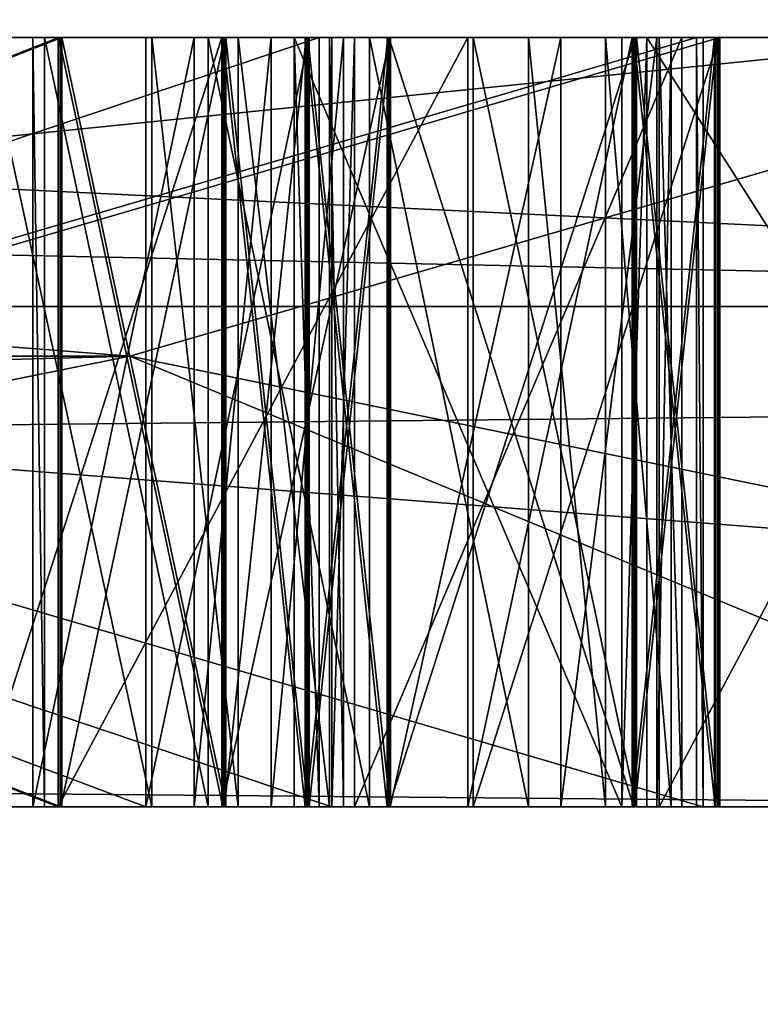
# Model space of a CAD drawing. Header units: millimetres. Extents: x -25 to 25, y -36 to 145.
# Tile 72 of 123: x 16.5999 to 16.6961, y 83.4743 to 83.6023. Entities that reach past the tile are written whole.
import ezdxf

# ---------------------------------------------------------------- set-up
doc = ezdxf.new("R2010")
doc.units = ezdxf.units.MM
doc.header["$LTSCALE"] = 65.185185
for name, color, linetype in [('11', 7, 'CONTINUOUS'), ('12', 7, 'CONTINUOUS'), ('16', 7, 'CONTINUOUS'), ('168', 7, 'CONTINUOUS'), ('169', 7, 'CONTINUOUS'), ('170', 7, 'CONTINUOUS'), ('171', 7, 'CONTINUOUS'), ('172', 7, 'CONTINUOUS'), ('183', 7, 'CONTINUOUS'), ('184', 7, 'CONTINUOUS'), ('185', 7, 'CONTINUOUS'), ('186', 7, 'CONTINUOUS'), ('187', 7, 'CONTINUOUS'), ('189', 7, 'CONTINUOUS'), ('190', 7, 'CONTINUOUS'), ('191', 7, 'CONTINUOUS'), ('197', 7, 'CONTINUOUS'), ('198', 7, 'CONTINUOUS'), ('199', 7, 'CONTINUOUS'), ('200', 7, 'CONTINUOUS'), ('201', 7, 'CONTINUOUS'), ('202', 7, 'CONTINUOUS'), ('203', 7, 'CONTINUOUS'), ('204', 7, 'CONTINUOUS'), ('206', 7, 'CONTINUOUS'), ('207', 7, 'CONTINUOUS'), ('208', 7, 'CONTINUOUS'), ('209', 7, 'CONTINUOUS'), ('210', 7, 'CONTINUOUS'), ('211', 7, 'CONTINUOUS'), ('212', 7, 'CONTINUOUS'), ('213', 7, 'CONTINUOUS'), ('214', 7, 'CONTINUOUS'), ('216', 7, 'CONTINUOUS'), ('217', 7, 'CONTINUOUS'), ('218', 7, 'CONTINUOUS'), ('219', 7, 'CONTINUOUS'), ('220', 7, 'CONTINUOUS'), ('221', 7, 'CONTINUOUS'), ('222', 7, 'CONTINUOUS'), ('223', 7, 'CONTINUOUS'), ('224', 7, 'CONTINUOUS'), ('225', 7, 'CONTINUOUS'), ('226', 7, 'CONTINUOUS'), ('227', 7, 'CONTINUOUS'), ('228', 7, 'CONTINUOUS'), ('229', 7, 'CONTINUOUS'), ('230', 7, 'CONTINUOUS'), ('235', 7, 'CONTINUOUS'), ('236', 7, 'CONTINUOUS'), ('237', 7, 'CONTINUOUS'), ('238', 7, 'CONTINUOUS'), ('239', 7, 'CONTINUOUS'), ('240', 7, 'CONTINUOUS'), ('241', 7, 'CONTINUOUS'), ('242', 7, 'CONTINUOUS'), ('243', 7, 'CONTINUOUS'), ('244', 7, 'CONTINUOUS'), ('245', 7, 'CONTINUOUS'), ('246', 7, 'CONTINUOUS'), ('247', 7, 'CONTINUOUS'), ('248', 7, 'CONTINUOUS'), ('249', 7, 'CONTINUOUS'), ('250', 7, 'CONTINUOUS'), ('251', 7, 'CONTINUOUS'), ('252', 7, 'CONTINUOUS'), ('3', 7, 'CONTINUOUS'), ('310', 7, 'CONTINUOUS'), ('312', 7, 'CONTINUOUS'), ('314', 7, 'CONTINUOUS'), ('316', 7, 'CONTINUOUS'), ('321', 7, 'CONTINUOUS'), ('323', 7, 'CONTINUOUS'), ('327', 7, 'CONTINUOUS'), ('328', 7, 'CONTINUOUS'), ('8', 7, 'CONTINUOUS')]:
    doc.layers.add(name, color=color, linetype=linetype)

msp = doc.modelspace()

# ---------------------------------------------------------------- linework, layer by layer
at = {"layer": '11', "linetype": 'CONTINUOUS'}
for points in [[(16.91372, 83.56504, 10.72963), (9.67685, 83.71787, 17.59623), (9.65104, 83.56504, 17.55154), (16.91372, 83.56504, 10.72963)], [(13.74987, 83.71787, 14.63591), (9.67685, 83.71787, 17.59623), (16.91372, 83.56504, 10.72963), (13.74987, 83.71787, 14.63591)], [(15.46496, 83.71787, -12.81029), (18.1655, 83.71787, -8.56057), (11.76624, 83.56504, -16.20971), (15.46496, 83.71787, -12.81029)], [(11.76624, 83.56504, -16.20971), (18.1655, 83.71787, -8.56057), (18.12066, 83.56504, -8.53467), (11.76624, 83.56504, -16.20971)], [(16.95845, 83.71787, 10.75544), (13.74987, 83.71787, 14.63591), (16.91372, 83.56504, 10.72963), (16.95845, 83.71787, 10.75544)], [(9.57869, 83.5, 17.42287), (16.78755, 83.5, 10.65298), (9.65104, 83.56504, 17.55154), (9.57869, 83.5, 17.42287)], [(16.78755, 83.5, 10.65298), (16.91372, 83.56504, 10.72963), (9.65104, 83.56504, 17.55154), (16.78755, 83.5, 10.65298)], [(17.98962, 83.5, -8.46648), (11.68538, 83.5, -16.08601), (18.12066, 83.56504, -8.53467), (17.98962, 83.5, -8.46648)], [(11.68538, 83.5, -16.08601), (11.76624, 83.56504, -16.20971), (18.12066, 83.56504, -8.53467), (11.68538, 83.5, -16.08601)]]:
    msp.add_3dface(points, dxfattribs=at)
at = {"layer": '12', "linetype": 'CONTINUOUS'}
for points in [[(14.76398, 83.5, -11.60288), (17.16448, 83.5, -7.61463), (14.82572, 83.68118, -11.19651), (14.76398, 83.5, -11.60288)], [(17.16448, 83.5, -7.61463), (17.10894, 83.68118, -7.24209), (14.82572, 83.68118, -11.19651), (17.16448, 83.5, -7.61463)], [(15.74146, 83.5, 10.23758), (15.48728, 83.68118, 10.26197), (17.52257, 83.68118, 6.17441), (15.74146, 83.5, 10.23758)], [(17.77611, 83.5, 6.05077), (15.74146, 83.5, 10.23758), (17.52257, 83.68118, 6.17441), (17.77611, 83.5, 6.05077)]]:
    msp.add_3dface(points, dxfattribs=at)
at = {"layer": '16', "linetype": 'CONTINUOUS'}
for points in [[(14.80903, 83.7, -8.55), (16.61416, 83.55858, -3.79207), (13.32352, 83.55858, -10.62515), (14.80903, 83.7, -8.55)], [(14.80903, 83.7, 8.55), (13.32352, 83.55858, 10.62515), (16.61416, 83.55858, 3.79207), (14.80903, 83.7, 8.55)], [(14.80903, 83.7, -8.55), (17.1, 83.7), (16.61416, 83.55858, -3.79207), (14.80903, 83.7, -8.55)], [(17.1, 83.7), (14.80903, 83.7, 8.55), (16.61416, 83.55858, 3.79207), (17.1, 83.7)], [(17.1, 83.7), (16.61416, 83.55858, 3.79207), (16.61416, 83.55858, -3.79207), (17.1, 83.7)], [(13.32352, 83.55858, 10.62515), (16.32373, 83.5, 4.3756), (16.61416, 83.55858, 3.79207), (13.32352, 83.55858, 10.62515)], [(16.61416, 83.55858, -3.79207), (14.63427, 83.5, -8.4527), (13.32352, 83.55858, -10.62515), (16.61416, 83.55858, -3.79207)], [(16.32373, 83.5, -4.3756), (14.63427, 83.5, -8.4527), (16.61416, 83.55858, -3.79207), (16.32373, 83.5, -4.3756)], [(16.32373, 83.5, 4.3756), (16.75531, 83.5, 2.20673), (16.61416, 83.55858, 3.79207), (16.32373, 83.5, 4.3756)], [(16.9, 83.5, 0), (16.32373, 83.5, -4.3756), (16.61416, 83.55858, -3.79207), (16.9, 83.5, 0)], [(16.75531, 83.5, 2.20673), (16.9, 83.5, 0), (16.61416, 83.55858, 3.79207), (16.75531, 83.5, 2.20673)], [(16.61416, 83.55858, 3.79207), (16.9, 83.5, 0), (16.61416, 83.55858, -3.79207), (16.61416, 83.55858, 3.79207)]]:
    msp.add_3dface(points, dxfattribs=at)
at = {"layer": '168', "linetype": 'CONTINUOUS'}
for points in [[(16.34268, 83.5, 0.48951), (16.64041, 83.5, 0.49881), (16.34268, 83.6, 0.48951), (16.34268, 83.5, 0.48951)], [(16.34268, 83.6, 0.48951), (16.64041, 83.5, 0.49881), (16.64041, 83.6, 0.49881), (16.34268, 83.6, 0.48951)]]:
    msp.add_3dface(points, dxfattribs=at)
at = {"layer": '169', "linetype": 'CONTINUOUS'}
for points in [[(16.64041, 83.5, 0.49881), (16.64334, 83.5, 0.4051), (16.64334, 83.6, 0.4051), (16.64041, 83.5, 0.49881)], [(16.64041, 83.6, 0.49881), (16.64041, 83.5, 0.49881), (16.64334, 83.6, 0.4051), (16.64041, 83.6, 0.49881)]]:
    msp.add_3dface(points, dxfattribs=at)
at = {"layer": '170', "linetype": 'CONTINUOUS'}
for points in [[(16.64334, 83.5, 0.4051), (16.68587, 83.5, 0.40643), (16.68587, 83.6, 0.40643), (16.64334, 83.5, 0.4051)], [(16.64334, 83.6, 0.4051), (16.64334, 83.5, 0.4051), (16.68587, 83.6, 0.40643), (16.64334, 83.6, 0.4051)]]:
    msp.add_3dface(points, dxfattribs=at)
at = {"layer": '171', "linetype": 'CONTINUOUS'}
for points in [[(16.68587, 83.5, 0.40643), (16.68294, 83.5, 0.50014), (16.68294, 83.6, 0.50014), (16.68587, 83.5, 0.40643)], [(16.68587, 83.6, 0.40643), (16.68587, 83.5, 0.40643), (16.68294, 83.6, 0.50014), (16.68587, 83.6, 0.40643)]]:
    msp.add_3dface(points, dxfattribs=at)
at = {"layer": '172', "linetype": 'CONTINUOUS'}
for points in [[(16.68294, 83.5, 0.50014), (16.73611, 83.5, 0.5018), (16.73611, 83.6, 0.5018), (16.68294, 83.5, 0.50014)], [(16.68294, 83.6, 0.50014), (16.68294, 83.5, 0.50014), (16.73611, 83.6, 0.5018), (16.68294, 83.6, 0.50014)]]:
    msp.add_3dface(points, dxfattribs=at)
at = {"layer": '183', "linetype": 'CONTINUOUS'}
for points in [[(16.74512, 83.5, 0.55419), (16.68132, 83.5, 0.55219), (16.68132, 83.6, 0.55219), (16.74512, 83.5, 0.55419)], [(16.74512, 83.6, 0.55419), (16.74512, 83.5, 0.55419), (16.68132, 83.6, 0.55219), (16.74512, 83.6, 0.55419)]]:
    msp.add_3dface(points, dxfattribs=at)
at = {"layer": '184', "linetype": 'CONTINUOUS'}
for points in [[(16.68132, 83.5, 0.55219), (16.67807, 83.5, 0.65631), (16.68132, 83.6, 0.55219), (16.68132, 83.5, 0.55219)], [(16.68132, 83.6, 0.55219), (16.67807, 83.5, 0.65631), (16.67807, 83.6, 0.65631), (16.68132, 83.6, 0.55219)]]:
    msp.add_3dface(points, dxfattribs=at)
at = {"layer": '185', "linetype": 'CONTINUOUS'}
for points in [[(16.67807, 83.5, 0.65631), (16.63553, 83.5, 0.65498), (16.63553, 83.6, 0.65498), (16.67807, 83.5, 0.65631)], [(16.67807, 83.6, 0.65631), (16.67807, 83.5, 0.65631), (16.63553, 83.6, 0.65498), (16.67807, 83.6, 0.65631)]]:
    msp.add_3dface(points, dxfattribs=at)
at = {"layer": '186', "linetype": 'CONTINUOUS'}
for points in [[(16.63553, 83.5, 0.65498), (16.63879, 83.5, 0.55087), (16.63553, 83.6, 0.65498), (16.63553, 83.5, 0.65498)], [(16.63553, 83.6, 0.65498), (16.63879, 83.5, 0.55087), (16.63879, 83.6, 0.55087), (16.63553, 83.6, 0.65498)]]:
    msp.add_3dface(points, dxfattribs=at)
at = {"layer": '187', "linetype": 'CONTINUOUS'}
for points in [[(16.63879, 83.5, 0.55087), (16.34106, 83.5, 0.54157), (16.63879, 83.6, 0.55087), (16.63879, 83.5, 0.55087)], [(16.63879, 83.6, 0.55087), (16.34106, 83.5, 0.54157), (16.34106, 83.6, 0.54157), (16.63879, 83.6, 0.55087)]]:
    msp.add_3dface(points, dxfattribs=at)
at = {"layer": '189', "linetype": 'CONTINUOUS'}
for points in [[(16.34827, 83.5, 0.23958), (16.68865, 83.5, 0.24511), (16.34827, 83.6, 0.23958), (16.34827, 83.5, 0.23958)], [(16.34827, 83.6, 0.23958), (16.68865, 83.5, 0.24511), (16.68865, 83.6, 0.24511), (16.34827, 83.6, 0.23958)]]:
    msp.add_3dface(points, dxfattribs=at)
at = {"layer": '190', "linetype": 'CONTINUOUS'}
for points in [[(16.68865, 83.5, 0.24511), (16.6878, 83.5, 0.29718), (16.6878, 83.6, 0.29718), (16.68865, 83.5, 0.24511)], [(16.68865, 83.6, 0.24511), (16.68865, 83.5, 0.24511), (16.6878, 83.6, 0.29718), (16.68865, 83.6, 0.24511)]]:
    msp.add_3dface(points, dxfattribs=at)
at = {"layer": '191', "linetype": 'CONTINUOUS'}
for points in [[(16.6878, 83.5, 0.29718), (16.34742, 83.5, 0.29165), (16.6878, 83.6, 0.29718), (16.6878, 83.5, 0.29718)], [(16.6878, 83.6, 0.29718), (16.34742, 83.5, 0.29165), (16.34742, 83.6, 0.29165), (16.6878, 83.6, 0.29718)]]:
    msp.add_3dface(points, dxfattribs=at)
at = {"layer": '197', "linetype": 'CONTINUOUS'}
for points in [[(16.35027, 83.5, 0.10417), (16.61623, 83.5, 0.10357), (16.35027, 83.6, 0.10417), (16.35027, 83.5, 0.10417)], [(16.35027, 83.6, 0.10417), (16.61623, 83.5, 0.10357), (16.61623, 83.6, 0.10357), (16.35027, 83.6, 0.10417)]]:
    msp.add_3dface(points, dxfattribs=at)
at = {"layer": '198', "linetype": 'CONTINUOUS'}
for points in [[(16.61623, 83.5, 0.10357), (16.63746, 83.5, 0.08269), (16.63746, 83.6, 0.08269), (16.61623, 83.5, 0.10357)], [(16.61623, 83.6, 0.10357), (16.61623, 83.5, 0.10357), (16.63746, 83.6, 0.08269), (16.61623, 83.6, 0.10357)]]:
    msp.add_3dface(points, dxfattribs=at)
at = {"layer": '199', "linetype": 'CONTINUOUS'}
for points in [[(16.63746, 83.5, 0.08269), (16.64803, 83.5, 0.05142), (16.64803, 83.6, 0.05142), (16.63746, 83.5, 0.08269)], [(16.63746, 83.6, 0.08269), (16.63746, 83.5, 0.08269), (16.64803, 83.6, 0.05142), (16.63746, 83.6, 0.08269)]]:
    msp.add_3dface(points, dxfattribs=at)
at = {"layer": '200', "linetype": 'CONTINUOUS'}
for points in [[(16.64803, 83.5, 0.05142), (16.64798, 83.5, 0.03059), (16.64798, 83.6, 0.03059), (16.64803, 83.5, 0.05142)], [(16.64803, 83.6, 0.05142), (16.64803, 83.5, 0.05142), (16.64798, 83.6, 0.03059), (16.64803, 83.6, 0.05142)]]:
    msp.add_3dface(points, dxfattribs=at)
at = {"layer": '201', "linetype": 'CONTINUOUS'}
for points in [[(16.64798, 83.5, 0.03059), (16.6373, 83.5, 0.00978), (16.6373, 83.6, 0.00978), (16.64798, 83.5, 0.03059)], [(16.64798, 83.6, 0.03059), (16.64798, 83.5, 0.03059), (16.6373, 83.6, 0.00978), (16.64798, 83.6, 0.03059)]]:
    msp.add_3dface(points, dxfattribs=at)
at = {"layer": '202', "linetype": 'CONTINUOUS'}
for points in [[(16.6373, 83.5, 0.00978), (16.62664, 83.5, -0.00062), (16.62664, 83.6, -0.00062), (16.6373, 83.5, 0.00978)], [(16.6373, 83.6, 0.00978), (16.6373, 83.5, 0.00978), (16.62664, 83.6, -0.00062), (16.6373, 83.6, 0.00978)]]:
    msp.add_3dface(points, dxfattribs=at)
at = {"layer": '203', "linetype": 'CONTINUOUS'}
for points in [[(16.62664, 83.5, -0.00062), (16.60534, 83.5, -0.01099), (16.60534, 83.6, -0.01099), (16.62664, 83.5, -0.00062)], [(16.62664, 83.6, -0.00062), (16.62664, 83.5, -0.00062), (16.60534, 83.6, -0.01099), (16.62664, 83.6, -0.00062)]]:
    msp.add_3dface(points, dxfattribs=at)
at = {"layer": '204', "linetype": 'CONTINUOUS'}
for points in [[(16.60534, 83.5, -0.01099), (16.35002, 83.5, -0.01042), (16.60534, 83.6, -0.01099), (16.60534, 83.5, -0.01099)], [(16.60534, 83.6, -0.01099), (16.35002, 83.5, -0.01042), (16.35002, 83.6, -0.01042), (16.60534, 83.6, -0.01099)]]:
    msp.add_3dface(points, dxfattribs=at)
at = {"layer": '206', "linetype": 'CONTINUOUS'}
for points in [[(16.3499, 83.5, -0.0625), (16.60522, 83.5, -0.06307), (16.3499, 83.6, -0.0625), (16.3499, 83.5, -0.0625)], [(16.3499, 83.6, -0.0625), (16.60522, 83.5, -0.06307), (16.60522, 83.6, -0.06307), (16.3499, 83.6, -0.0625)]]:
    msp.add_3dface(points, dxfattribs=at)
at = {"layer": '207', "linetype": 'CONTINUOUS'}
for points in [[(16.60522, 83.5, -0.06307), (16.62647, 83.5, -0.07353), (16.62647, 83.6, -0.07353), (16.60522, 83.5, -0.06307)], [(16.60522, 83.6, -0.06307), (16.60522, 83.5, -0.06307), (16.62647, 83.6, -0.07353), (16.60522, 83.6, -0.06307)]]:
    msp.add_3dface(points, dxfattribs=at)
at = {"layer": '208', "linetype": 'CONTINUOUS'}
for points in [[(16.62647, 83.5, -0.07353), (16.63709, 83.5, -0.08397), (16.63709, 83.6, -0.08397), (16.62647, 83.5, -0.07353)], [(16.62647, 83.6, -0.07353), (16.62647, 83.5, -0.07353), (16.63709, 83.6, -0.08397), (16.62647, 83.6, -0.07353)]]:
    msp.add_3dface(points, dxfattribs=at)
at = {"layer": '209', "linetype": 'CONTINUOUS'}
for points in [[(16.63709, 83.5, -0.08397), (16.64768, 83.5, -0.10483), (16.64768, 83.6, -0.10483), (16.63709, 83.5, -0.08397)], [(16.63709, 83.6, -0.08397), (16.63709, 83.5, -0.08397), (16.64768, 83.6, -0.10483), (16.63709, 83.6, -0.08397)]]:
    msp.add_3dface(points, dxfattribs=at)
at = {"layer": '210', "linetype": 'CONTINUOUS'}
for points in [[(16.64768, 83.5, -0.10483), (16.64761, 83.5, -0.13608), (16.64761, 83.6, -0.13608), (16.64768, 83.5, -0.10483)], [(16.64768, 83.6, -0.10483), (16.64768, 83.5, -0.10483), (16.64761, 83.6, -0.13608), (16.64768, 83.6, -0.10483)]]:
    msp.add_3dface(points, dxfattribs=at)
at = {"layer": '211', "linetype": 'CONTINUOUS'}
for points in [[(16.64761, 83.5, -0.13608), (16.63693, 83.5, -0.15689), (16.63693, 83.6, -0.15689), (16.64761, 83.5, -0.13608)], [(16.64761, 83.6, -0.13608), (16.64761, 83.5, -0.13608), (16.63693, 83.6, -0.15689), (16.64761, 83.6, -0.13608)]]:
    msp.add_3dface(points, dxfattribs=at)
at = {"layer": '212', "linetype": 'CONTINUOUS'}
for points in [[(16.63693, 83.5, -0.15689), (16.62626, 83.5, -0.16728), (16.62626, 83.6, -0.16728), (16.63693, 83.5, -0.15689)], [(16.63693, 83.6, -0.15689), (16.63693, 83.5, -0.15689), (16.62626, 83.6, -0.16728), (16.63693, 83.6, -0.15689)]]:
    msp.add_3dface(points, dxfattribs=at)
at = {"layer": '213', "linetype": 'CONTINUOUS'}
for points in [[(16.62626, 83.5, -0.16728), (16.60496, 83.5, -0.17765), (16.60496, 83.6, -0.17765), (16.62626, 83.5, -0.16728)], [(16.62626, 83.6, -0.16728), (16.62626, 83.5, -0.16728), (16.60496, 83.6, -0.17765), (16.62626, 83.6, -0.16728)]]:
    msp.add_3dface(points, dxfattribs=at)
at = {"layer": '214', "linetype": 'CONTINUOUS'}
for points in [[(16.60496, 83.5, -0.17765), (16.34965, 83.5, -0.17708), (16.60496, 83.6, -0.17765), (16.60496, 83.5, -0.17765)], [(16.60496, 83.6, -0.17765), (16.34965, 83.5, -0.17708), (16.34965, 83.6, -0.17708), (16.60496, 83.6, -0.17765)]]:
    msp.add_3dface(points, dxfattribs=at)
at = {"layer": '216', "linetype": 'CONTINUOUS'}
for points in [[(16.34953, 83.5, -0.22917), (16.60485, 83.5, -0.22974), (16.34953, 83.6, -0.22917), (16.34953, 83.5, -0.22917)], [(16.34953, 83.6, -0.22917), (16.60485, 83.5, -0.22974), (16.60485, 83.6, -0.22974), (16.34953, 83.6, -0.22917)]]:
    msp.add_3dface(points, dxfattribs=at)
at = {"layer": '217', "linetype": 'CONTINUOUS'}
for points in [[(16.60485, 83.5, -0.22974), (16.65809, 83.5, -0.20902), (16.65809, 83.6, -0.20902), (16.60485, 83.5, -0.22974)], [(16.60485, 83.6, -0.22974), (16.60485, 83.5, -0.22974), (16.65809, 83.6, -0.20902), (16.60485, 83.6, -0.22974)]]:
    msp.add_3dface(points, dxfattribs=at)
at = {"layer": '218', "linetype": 'CONTINUOUS'}
for points in [[(16.65809, 83.5, -0.20902), (16.67941, 83.5, -0.18823), (16.67941, 83.6, -0.18823), (16.65809, 83.5, -0.20902)], [(16.65809, 83.6, -0.20902), (16.65809, 83.5, -0.20902), (16.67941, 83.6, -0.18823), (16.65809, 83.6, -0.20902)]]:
    msp.add_3dface(points, dxfattribs=at)
at = {"layer": '219', "linetype": 'CONTINUOUS'}
for points in [[(16.67941, 83.5, -0.18823), (16.69012, 83.5, -0.15701), (16.69012, 83.6, -0.15701), (16.67941, 83.5, -0.18823)], [(16.67941, 83.6, -0.18823), (16.67941, 83.5, -0.18823), (16.69012, 83.6, -0.15701), (16.67941, 83.6, -0.18823)]]:
    msp.add_3dface(points, dxfattribs=at)
at = {"layer": '220', "linetype": 'CONTINUOUS'}
for points in [[(16.69012, 83.5, -0.15701), (16.69021, 83.5, -0.11534), (16.69021, 83.6, -0.11534), (16.69012, 83.5, -0.15701)], [(16.69012, 83.6, -0.15701), (16.69012, 83.5, -0.15701), (16.69021, 83.6, -0.11534), (16.69012, 83.6, -0.15701)]]:
    msp.add_3dface(points, dxfattribs=at)
at = {"layer": '221', "linetype": 'CONTINUOUS'}
for points in [[(16.69021, 83.5, -0.11534), (16.67964, 83.5, -0.08407), (16.67964, 83.6, -0.08407), (16.69021, 83.5, -0.11534)], [(16.69021, 83.6, -0.11534), (16.69021, 83.5, -0.11534), (16.67964, 83.6, -0.08407), (16.69021, 83.6, -0.11534)]]:
    msp.add_3dface(points, dxfattribs=at)
at = {"layer": '222', "linetype": 'CONTINUOUS'}
for points in [[(16.67964, 83.5, -0.08407), (16.6478, 83.5, -0.05275), (16.6478, 83.6, -0.05275), (16.67964, 83.5, -0.08407)], [(16.67964, 83.6, -0.08407), (16.67964, 83.5, -0.08407), (16.6478, 83.6, -0.05275), (16.67964, 83.6, -0.08407)]]:
    msp.add_3dface(points, dxfattribs=at)
at = {"layer": '223', "linetype": 'CONTINUOUS'}
for points in [[(16.6478, 83.5, -0.05275), (16.67978, 83.5, -0.02157), (16.67978, 83.6, -0.02157), (16.6478, 83.5, -0.05275)], [(16.6478, 83.6, -0.05275), (16.6478, 83.5, -0.05275), (16.67978, 83.6, -0.02157), (16.6478, 83.6, -0.05275)]]:
    msp.add_3dface(points, dxfattribs=at)
at = {"layer": '224', "linetype": 'CONTINUOUS'}
for points in [[(16.67978, 83.5, -0.02157), (16.69049, 83.5, 0.00966), (16.69049, 83.6, 0.00966), (16.67978, 83.5, -0.02157)], [(16.67978, 83.6, -0.02157), (16.67978, 83.5, -0.02157), (16.69049, 83.6, 0.00966), (16.67978, 83.6, -0.02157)]]:
    msp.add_3dface(points, dxfattribs=at)
at = {"layer": '225', "linetype": 'CONTINUOUS'}
for points in [[(16.69049, 83.5, 0.00966), (16.69058, 83.5, 0.05132), (16.69058, 83.6, 0.05132), (16.69049, 83.5, 0.00966)], [(16.69049, 83.6, 0.00966), (16.69049, 83.5, 0.00966), (16.69058, 83.6, 0.05132), (16.69049, 83.6, 0.00966)]]:
    msp.add_3dface(points, dxfattribs=at)
at = {"layer": '226', "linetype": 'CONTINUOUS'}
for points in [[(16.69058, 83.5, 0.05132), (16.68001, 83.5, 0.0826), (16.68001, 83.6, 0.0826), (16.69058, 83.5, 0.05132)], [(16.69058, 83.6, 0.05132), (16.69058, 83.5, 0.05132), (16.68001, 83.6, 0.0826), (16.69058, 83.6, 0.05132)]]:
    msp.add_3dface(points, dxfattribs=at)
at = {"layer": '227', "linetype": 'CONTINUOUS'}
for points in [[(16.68001, 83.5, 0.0826), (16.65878, 83.5, 0.10348), (16.65878, 83.6, 0.10348), (16.68001, 83.5, 0.0826)], [(16.68001, 83.6, 0.0826), (16.68001, 83.5, 0.0826), (16.65878, 83.6, 0.10348), (16.68001, 83.6, 0.0826)]]:
    msp.add_3dface(points, dxfattribs=at)
at = {"layer": '228', "linetype": 'CONTINUOUS'}
for points in [[(16.65878, 83.5, 0.10348), (16.6907, 83.5, 0.10341), (16.6907, 83.6, 0.10341), (16.65878, 83.5, 0.10348)], [(16.65878, 83.6, 0.10348), (16.65878, 83.5, 0.10348), (16.6907, 83.6, 0.10341), (16.65878, 83.6, 0.10348)]]:
    msp.add_3dface(points, dxfattribs=at)
at = {"layer": '229', "linetype": 'CONTINUOUS'}
for points in [[(16.6907, 83.5, 0.10341), (16.69081, 83.5, 0.15549), (16.69081, 83.6, 0.15549), (16.6907, 83.5, 0.10341)], [(16.6907, 83.6, 0.10341), (16.6907, 83.5, 0.10341), (16.69081, 83.6, 0.15549), (16.6907, 83.6, 0.10341)]]:
    msp.add_3dface(points, dxfattribs=at)
at = {"layer": '230', "linetype": 'CONTINUOUS'}
for points in [[(16.69081, 83.5, 0.15549), (16.35039, 83.5, 0.15625), (16.69081, 83.6, 0.15549), (16.69081, 83.5, 0.15549)], [(16.69081, 83.6, 0.15549), (16.35039, 83.5, 0.15625), (16.35039, 83.6, 0.15625), (16.69081, 83.6, 0.15549)]]:
    msp.add_3dface(points, dxfattribs=at)
at = {"layer": '235', "linetype": 'CONTINUOUS'}
for points in [[(16.59392, 83.5, -0.63235), (16.62612, 83.5, -0.62287), (16.62612, 83.6, -0.62287), (16.59392, 83.5, -0.63235)], [(16.59392, 83.6, -0.63235), (16.59392, 83.5, -0.63235), (16.62612, 83.6, -0.62287), (16.59392, 83.6, -0.63235)]]:
    msp.add_3dface(points, dxfattribs=at)
at = {"layer": '236', "linetype": 'CONTINUOUS'}
for points in [[(16.62612, 83.5, -0.62287), (16.648, 83.5, -0.60267), (16.648, 83.6, -0.60267), (16.62612, 83.5, -0.62287)], [(16.62612, 83.6, -0.62287), (16.62612, 83.5, -0.62287), (16.648, 83.6, -0.60267), (16.62612, 83.6, -0.62287)]]:
    msp.add_3dface(points, dxfattribs=at)
at = {"layer": '237', "linetype": 'CONTINUOUS'}
for points in [[(16.648, 83.5, -0.60267), (16.67018, 83.5, -0.57206), (16.67018, 83.6, -0.57206), (16.648, 83.5, -0.60267)], [(16.648, 83.6, -0.60267), (16.648, 83.5, -0.60267), (16.67018, 83.6, -0.57206), (16.648, 83.6, -0.60267)]]:
    msp.add_3dface(points, dxfattribs=at)
at = {"layer": '238', "linetype": 'CONTINUOUS'}
for points in [[(16.67018, 83.5, -0.57206), (16.68265, 83.5, -0.5099), (16.68265, 83.6, -0.5099), (16.67018, 83.5, -0.57206)], [(16.67018, 83.6, -0.57206), (16.67018, 83.5, -0.57206), (16.68265, 83.6, -0.5099), (16.67018, 83.6, -0.57206)]]:
    msp.add_3dface(points, dxfattribs=at)
at = {"layer": '239', "linetype": 'CONTINUOUS'}
for points in [[(16.68265, 83.5, -0.5099), (16.68448, 83.5, -0.44742), (16.68448, 83.6, -0.44742), (16.68265, 83.5, -0.5099)], [(16.68265, 83.6, -0.5099), (16.68265, 83.5, -0.5099), (16.68448, 83.6, -0.44742), (16.68265, 83.6, -0.5099)]]:
    msp.add_3dface(points, dxfattribs=at)
at = {"layer": '240', "linetype": 'CONTINUOUS'}
for points in [[(16.68448, 83.5, -0.44742), (16.67598, 83.5, -0.37423), (16.67598, 83.6, -0.37423), (16.68448, 83.5, -0.44742)], [(16.68448, 83.6, -0.44742), (16.68448, 83.5, -0.44742), (16.67598, 83.6, -0.37423), (16.68448, 83.6, -0.44742)]]:
    msp.add_3dface(points, dxfattribs=at)
at = {"layer": '241', "linetype": 'CONTINUOUS'}
for points in [[(16.67598, 83.5, -0.37423), (16.66596, 83.5, -0.35309), (16.66596, 83.6, -0.35309), (16.67598, 83.5, -0.37423)], [(16.67598, 83.6, -0.37423), (16.67598, 83.5, -0.37423), (16.66596, 83.6, -0.35309), (16.67598, 83.6, -0.37423)]]:
    msp.add_3dface(points, dxfattribs=at)
at = {"layer": '242', "linetype": 'CONTINUOUS'}
for points in [[(16.66596, 83.5, -0.35309), (16.6453, 83.5, -0.33164), (16.6453, 83.6, -0.33164), (16.66596, 83.5, -0.35309)], [(16.66596, 83.6, -0.35309), (16.66596, 83.5, -0.35309), (16.6453, 83.6, -0.33164), (16.66596, 83.6, -0.35309)]]:
    msp.add_3dface(points, dxfattribs=at)
at = {"layer": '243', "linetype": 'CONTINUOUS'}
for points in [[(16.6453, 83.5, -0.33164), (16.62434, 83.5, -0.32061), (16.62434, 83.6, -0.32061), (16.6453, 83.5, -0.33164)], [(16.6453, 83.6, -0.33164), (16.6453, 83.5, -0.33164), (16.62434, 83.6, -0.32061), (16.6453, 83.6, -0.33164)]]:
    msp.add_3dface(points, dxfattribs=at)
at = {"layer": '244', "linetype": 'CONTINUOUS'}
for points in [[(16.62434, 83.5, -0.32061), (16.60307, 83.5, -0.31998), (16.60307, 83.6, -0.31998), (16.62434, 83.5, -0.32061)], [(16.62434, 83.6, -0.32061), (16.62434, 83.5, -0.32061), (16.60307, 83.6, -0.31998), (16.62434, 83.6, -0.32061)]]:
    msp.add_3dface(points, dxfattribs=at)
at = {"layer": '245', "linetype": 'CONTINUOUS'}
for points in [[(16.60307, 83.5, -0.31998), (16.60155, 83.5, -0.37205), (16.60155, 83.6, -0.37205), (16.60307, 83.5, -0.31998)], [(16.60307, 83.6, -0.31998), (16.60307, 83.5, -0.31998), (16.60155, 83.6, -0.37205), (16.60307, 83.6, -0.31998)]]:
    msp.add_3dface(points, dxfattribs=at)
at = {"layer": '246', "linetype": 'CONTINUOUS'}
for points in [[(16.60155, 83.5, -0.37205), (16.62251, 83.5, -0.38308), (16.62251, 83.6, -0.38308), (16.60155, 83.5, -0.37205)], [(16.60155, 83.6, -0.37205), (16.60155, 83.5, -0.37205), (16.62251, 83.6, -0.38308), (16.60155, 83.6, -0.37205)]]:
    msp.add_3dface(points, dxfattribs=at)
at = {"layer": '247', "linetype": 'CONTINUOUS'}
for points in [[(16.62251, 83.5, -0.38308), (16.63253, 83.5, -0.40422), (16.63253, 83.6, -0.40422), (16.62251, 83.5, -0.38308)], [(16.62251, 83.6, -0.38308), (16.62251, 83.5, -0.38308), (16.63253, 83.6, -0.40422), (16.62251, 83.6, -0.38308)]]:
    msp.add_3dface(points, dxfattribs=at)
at = {"layer": '248', "linetype": 'CONTINUOUS'}
for points in [[(16.63253, 83.5, -0.40422), (16.64194, 83.5, -0.44618), (16.64194, 83.6, -0.44618), (16.63253, 83.5, -0.40422)], [(16.63253, 83.6, -0.40422), (16.63253, 83.5, -0.40422), (16.64194, 83.6, -0.44618), (16.63253, 83.6, -0.40422)]]:
    msp.add_3dface(points, dxfattribs=at)
at = {"layer": '249', "linetype": 'CONTINUOUS'}
for points in [[(16.64194, 83.5, -0.44618), (16.64011, 83.5, -0.50865), (16.64011, 83.6, -0.50865), (16.64194, 83.5, -0.44618)], [(16.64194, 83.6, -0.44618), (16.64194, 83.5, -0.44618), (16.64011, 83.6, -0.50865), (16.64194, 83.6, -0.44618)]]:
    msp.add_3dface(points, dxfattribs=at)
at = {"layer": '250', "linetype": 'CONTINUOUS'}
for points in [[(16.64011, 83.5, -0.50865), (16.62826, 83.5, -0.54999), (16.62826, 83.6, -0.54999), (16.64011, 83.5, -0.50865)], [(16.64011, 83.6, -0.50865), (16.64011, 83.5, -0.50865), (16.62826, 83.6, -0.54999), (16.64011, 83.6, -0.50865)]]:
    msp.add_3dface(points, dxfattribs=at)
at = {"layer": '251', "linetype": 'CONTINUOUS'}
for points in [[(16.62826, 83.5, -0.54999), (16.61701, 83.5, -0.5705), (16.61701, 83.6, -0.5705), (16.62826, 83.5, -0.54999)], [(16.62826, 83.6, -0.54999), (16.62826, 83.5, -0.54999), (16.61701, 83.6, -0.5705), (16.62826, 83.6, -0.54999)]]:
    msp.add_3dface(points, dxfattribs=at)
at = {"layer": '252', "linetype": 'CONTINUOUS'}
for points in [[(16.61701, 83.5, -0.5705), (16.59544, 83.5, -0.58029), (16.59544, 83.6, -0.58029), (16.61701, 83.5, -0.5705)], [(16.61701, 83.6, -0.5705), (16.61701, 83.5, -0.5705), (16.59544, 83.6, -0.58029), (16.61701, 83.6, -0.5705)]]:
    msp.add_3dface(points, dxfattribs=at)
at = {"layer": '3', "linetype": 'CONTINUOUS'}
for points in [[(9.57869, 83.5, 17.42287), (12.73935, 83.5, 13.79531), (16.78755, 83.5, 10.65298), (9.57869, 83.5, 17.42287)], [(17.98962, 83.5, -8.46648), (14.76398, 83.5, -11.60288), (11.68538, 83.5, -16.08601), (17.98962, 83.5, -8.46648)], [(12.73935, 83.5, 13.79531), (15.74146, 83.5, 10.23758), (16.78755, 83.5, 10.65298), (12.73935, 83.5, 13.79531)], [(17.16448, 83.5, -7.61463), (14.76398, 83.5, -11.60288), (17.98962, 83.5, -8.46648), (17.16448, 83.5, -7.61463)], [(15.74146, 83.5, 10.23758), (17.77611, 83.5, 6.05077), (16.78755, 83.5, 10.65298), (15.74146, 83.5, 10.23758)]]:
    msp.add_3dface(points, dxfattribs=at)
at = {"layer": '310', "linetype": 'CONTINUOUS'}
for points in [[(16.59392, 83.6, -0.63235), (16.62612, 83.6, -0.62287), (16.59544, 83.6, -0.58029), (16.59392, 83.6, -0.63235)], [(16.62612, 83.6, -0.62287), (16.61701, 83.6, -0.5705), (16.59544, 83.6, -0.58029), (16.62612, 83.6, -0.62287)], [(16.60307, 83.6, -0.31998), (16.60155, 83.6, -0.37205), (16.62251, 83.6, -0.38308), (16.60307, 83.6, -0.31998)], [(16.62434, 83.6, -0.32061), (16.60307, 83.6, -0.31998), (16.62251, 83.6, -0.38308), (16.62434, 83.6, -0.32061)], [(16.62612, 83.6, -0.62287), (16.62826, 83.6, -0.54999), (16.61701, 83.6, -0.5705), (16.62612, 83.6, -0.62287)], [(16.62434, 83.6, -0.32061), (16.62251, 83.6, -0.38308), (16.63253, 83.6, -0.40422), (16.62434, 83.6, -0.32061)], [(16.6453, 83.6, -0.33164), (16.62434, 83.6, -0.32061), (16.64194, 83.6, -0.44618), (16.6453, 83.6, -0.33164)], [(16.62434, 83.6, -0.32061), (16.63253, 83.6, -0.40422), (16.64194, 83.6, -0.44618), (16.62434, 83.6, -0.32061)], [(16.62612, 83.6, -0.62287), (16.648, 83.6, -0.60267), (16.62826, 83.6, -0.54999), (16.62612, 83.6, -0.62287)], [(16.648, 83.6, -0.60267), (16.64011, 83.6, -0.50865), (16.62826, 83.6, -0.54999), (16.648, 83.6, -0.60267)], [(16.648, 83.6, -0.60267), (16.64194, 83.6, -0.44618), (16.64011, 83.6, -0.50865), (16.648, 83.6, -0.60267)], [(16.648, 83.6, -0.60267), (16.6453, 83.6, -0.33164), (16.64194, 83.6, -0.44618), (16.648, 83.6, -0.60267)], [(16.648, 83.6, -0.60267), (16.66596, 83.6, -0.35309), (16.6453, 83.6, -0.33164), (16.648, 83.6, -0.60267)], [(16.648, 83.6, -0.60267), (16.67018, 83.6, -0.57206), (16.66596, 83.6, -0.35309), (16.648, 83.6, -0.60267)], [(16.67018, 83.6, -0.57206), (16.67598, 83.6, -0.37423), (16.66596, 83.6, -0.35309), (16.67018, 83.6, -0.57206)], [(16.67018, 83.6, -0.57206), (16.68265, 83.6, -0.5099), (16.67598, 83.6, -0.37423), (16.67018, 83.6, -0.57206)], [(16.68265, 83.6, -0.5099), (16.68448, 83.6, -0.44742), (16.67598, 83.6, -0.37423), (16.68265, 83.6, -0.5099)]]:
    msp.add_3dface(points, dxfattribs=at)
at = {"layer": '312', "linetype": 'CONTINUOUS'}
for points in [[(16.60496, 83.6, -0.17765), (16.34965, 83.6, -0.17708), (16.34953, 83.6, -0.22917), (16.60496, 83.6, -0.17765)], [(16.60496, 83.6, -0.17765), (16.34953, 83.6, -0.22917), (16.67941, 83.6, -0.18823), (16.60496, 83.6, -0.17765)], [(16.34953, 83.6, -0.22917), (16.60485, 83.6, -0.22974), (16.65809, 83.6, -0.20902), (16.34953, 83.6, -0.22917)], [(16.34953, 83.6, -0.22917), (16.65809, 83.6, -0.20902), (16.67941, 83.6, -0.18823), (16.34953, 83.6, -0.22917)], [(16.60534, 83.6, -0.01099), (16.35002, 83.6, -0.01042), (16.3499, 83.6, -0.0625), (16.60534, 83.6, -0.01099)], [(16.60534, 83.6, -0.01099), (16.3499, 83.6, -0.0625), (16.67978, 83.6, -0.02157), (16.60534, 83.6, -0.01099)], [(16.3499, 83.6, -0.0625), (16.60522, 83.6, -0.06307), (16.6478, 83.6, -0.05275), (16.3499, 83.6, -0.0625)], [(16.3499, 83.6, -0.0625), (16.6478, 83.6, -0.05275), (16.67978, 83.6, -0.02157), (16.3499, 83.6, -0.0625)], [(16.35027, 83.6, 0.10417), (16.61623, 83.6, 0.10357), (16.69081, 83.6, 0.15549), (16.35027, 83.6, 0.10417)], [(16.35027, 83.6, 0.10417), (16.69081, 83.6, 0.15549), (16.35039, 83.6, 0.15625), (16.35027, 83.6, 0.10417)], [(16.62626, 83.6, -0.16728), (16.60496, 83.6, -0.17765), (16.69012, 83.6, -0.15701), (16.62626, 83.6, -0.16728)], [(16.60496, 83.6, -0.17765), (16.67941, 83.6, -0.18823), (16.69012, 83.6, -0.15701), (16.60496, 83.6, -0.17765)], [(16.60522, 83.6, -0.06307), (16.62647, 83.6, -0.07353), (16.6478, 83.6, -0.05275), (16.60522, 83.6, -0.06307)], [(16.62664, 83.6, -0.00062), (16.60534, 83.6, -0.01099), (16.69049, 83.6, 0.00966), (16.62664, 83.6, -0.00062)], [(16.60534, 83.6, -0.01099), (16.67978, 83.6, -0.02157), (16.69049, 83.6, 0.00966), (16.60534, 83.6, -0.01099)], [(16.61623, 83.6, 0.10357), (16.63746, 83.6, 0.08269), (16.65878, 83.6, 0.10348), (16.61623, 83.6, 0.10357)], [(16.61623, 83.6, 0.10357), (16.65878, 83.6, 0.10348), (16.69081, 83.6, 0.15549), (16.61623, 83.6, 0.10357)], [(16.63693, 83.6, -0.15689), (16.62626, 83.6, -0.16728), (16.69012, 83.6, -0.15701), (16.63693, 83.6, -0.15689)], [(16.62647, 83.6, -0.07353), (16.63709, 83.6, -0.08397), (16.6478, 83.6, -0.05275), (16.62647, 83.6, -0.07353)], [(16.6373, 83.6, 0.00978), (16.62664, 83.6, -0.00062), (16.69049, 83.6, 0.00966), (16.6373, 83.6, 0.00978)], [(16.64761, 83.6, -0.13608), (16.63693, 83.6, -0.15689), (16.69021, 83.6, -0.11534), (16.64761, 83.6, -0.13608)], [(16.63693, 83.6, -0.15689), (16.69012, 83.6, -0.15701), (16.69021, 83.6, -0.11534), (16.63693, 83.6, -0.15689)], [(16.63709, 83.6, -0.08397), (16.64768, 83.6, -0.10483), (16.67964, 83.6, -0.08407), (16.63709, 83.6, -0.08397)], [(16.63709, 83.6, -0.08397), (16.67964, 83.6, -0.08407), (16.6478, 83.6, -0.05275), (16.63709, 83.6, -0.08397)], [(16.64798, 83.6, 0.03059), (16.6373, 83.6, 0.00978), (16.69058, 83.6, 0.05132), (16.64798, 83.6, 0.03059)], [(16.6373, 83.6, 0.00978), (16.69049, 83.6, 0.00966), (16.69058, 83.6, 0.05132), (16.6373, 83.6, 0.00978)], [(16.63746, 83.6, 0.08269), (16.64803, 83.6, 0.05142), (16.68001, 83.6, 0.0826), (16.63746, 83.6, 0.08269)], [(16.63746, 83.6, 0.08269), (16.68001, 83.6, 0.0826), (16.65878, 83.6, 0.10348), (16.63746, 83.6, 0.08269)], [(16.64768, 83.6, -0.10483), (16.64761, 83.6, -0.13608), (16.69021, 83.6, -0.11534), (16.64768, 83.6, -0.10483)], [(16.64768, 83.6, -0.10483), (16.69021, 83.6, -0.11534), (16.67964, 83.6, -0.08407), (16.64768, 83.6, -0.10483)], [(16.64803, 83.6, 0.05142), (16.64798, 83.6, 0.03059), (16.69058, 83.6, 0.05132), (16.64803, 83.6, 0.05142)], [(16.64803, 83.6, 0.05142), (16.69058, 83.6, 0.05132), (16.68001, 83.6, 0.0826), (16.64803, 83.6, 0.05142)], [(16.65878, 83.6, 0.10348), (16.6907, 83.6, 0.10341), (16.69081, 83.6, 0.15549), (16.65878, 83.6, 0.10348)]]:
    msp.add_3dface(points, dxfattribs=at)
at = {"layer": '314', "linetype": 'CONTINUOUS'}
for points in [[(16.34827, 83.6, 0.23958), (16.6878, 83.6, 0.29718), (16.34742, 83.6, 0.29165), (16.34827, 83.6, 0.23958)], [(16.34827, 83.6, 0.23958), (16.68865, 83.6, 0.24511), (16.6878, 83.6, 0.29718), (16.34827, 83.6, 0.23958)]]:
    msp.add_3dface(points, dxfattribs=at)
at = {"layer": '316', "linetype": 'CONTINUOUS'}
for points in [[(16.34268, 83.6, 0.48951), (16.63879, 83.6, 0.55087), (16.34106, 83.6, 0.54157), (16.34268, 83.6, 0.48951)], [(16.34268, 83.6, 0.48951), (16.64041, 83.6, 0.49881), (16.63879, 83.6, 0.55087), (16.34268, 83.6, 0.48951)], [(16.67807, 83.6, 0.65631), (16.63553, 83.6, 0.65498), (16.63879, 83.6, 0.55087), (16.67807, 83.6, 0.65631)], [(16.64041, 83.6, 0.49881), (16.67807, 83.6, 0.65631), (16.63879, 83.6, 0.55087), (16.64041, 83.6, 0.49881)], [(16.64041, 83.6, 0.49881), (16.64334, 83.6, 0.4051), (16.67807, 83.6, 0.65631), (16.64041, 83.6, 0.49881)], [(16.64334, 83.6, 0.4051), (16.68587, 83.6, 0.40643), (16.68294, 83.6, 0.50014), (16.64334, 83.6, 0.4051)], [(16.64334, 83.6, 0.4051), (16.68294, 83.6, 0.50014), (16.68132, 83.6, 0.55219), (16.64334, 83.6, 0.4051)], [(16.64334, 83.6, 0.4051), (16.68132, 83.6, 0.55219), (16.67807, 83.6, 0.65631), (16.64334, 83.6, 0.4051)], [(16.68294, 83.6, 0.50014), (16.73611, 83.6, 0.5018), (16.68132, 83.6, 0.55219), (16.68294, 83.6, 0.50014)], [(16.73611, 83.6, 0.5018), (16.74512, 83.6, 0.55419), (16.68132, 83.6, 0.55219), (16.73611, 83.6, 0.5018)]]:
    msp.add_3dface(points, dxfattribs=at)
at = {"layer": '321', "linetype": 'CONTINUOUS'}
for points in [[(20.27168, 4.6, -9.76263), (14.02832, 4.6, -17.59136), (20.27168, 83.9, -9.76263), (20.27168, 4.6, -9.76263)], [(20.27168, 83.9, -9.76263), (14.02832, 4.6, -17.59136), (14.02832, 83.9, -17.59136), (20.27168, 83.9, -9.76263)]]:
    msp.add_3dface(points, dxfattribs=at)
at = {"layer": '323', "linetype": 'CONTINUOUS'}
for points in [[(18.51478, 83.9, -8.91657), (12.81249, 83.9, -16.06682), (18.51478, 45, -8.91657), (18.51478, 83.9, -8.91657)], [(18.51478, 45, -8.91657), (12.81249, 83.9, -16.06682), (16.06682, 45, -12.81249), (18.51478, 45, -8.91657)]]:
    msp.add_3dface(points, dxfattribs=at)
at = {"layer": '327', "linetype": 'CONTINUOUS'}
for points in [[(20.27168, 4.6, 9.76263), (20.27168, 83.9, 9.76263), (14.02832, 83.9, 17.59136), (20.27168, 4.6, 9.76263)], [(20.27168, 4.6, 9.76263), (14.02832, 83.9, 17.59136), (14.3617, 24.0125, 17.32026), (20.27168, 4.6, 9.76263)]]:
    msp.add_3dface(points, dxfattribs=at)
at = {"layer": '328', "linetype": 'CONTINUOUS'}
for points in [[(12.81249, 83.9, 16.06682), (18.51478, 83.9, 8.91657), (12.81249, 45, 16.06682), (12.81249, 83.9, 16.06682)], [(18.51478, 83.9, 8.91657), (16.06682, 45, 12.81249), (12.81249, 45, 16.06682), (18.51478, 83.9, 8.91657)], [(18.51478, 83.9, 8.91657), (18.51478, 45, 8.91657), (16.06682, 45, 12.81249), (18.51478, 83.9, 8.91657)]]:
    msp.add_3dface(points, dxfattribs=at)
at = {"layer": '8', "linetype": 'CONTINUOUS'}
for points in [[(16.75531, 83.5, 2.20673), (16.32373, 83.5, 4.3756), (16.74512, 83.5, 0.55419), (16.75531, 83.5, 2.20673)], [(16.74512, 83.5, 0.55419), (16.32373, 83.5, 4.3756), (16.67807, 83.5, 0.65631), (16.74512, 83.5, 0.55419)], [(16.67807, 83.5, 0.65631), (16.32373, 83.5, 4.3756), (16.63553, 83.5, 0.65498), (16.67807, 83.5, 0.65631)], [(16.63553, 83.5, 0.65498), (16.32373, 83.5, 4.3756), (16.34106, 83.5, 0.54157), (16.63553, 83.5, 0.65498)], [(16.32373, 83.5, -4.3756), (16.9, 83.5, 0), (16.67018, 83.5, -0.57206), (16.32373, 83.5, -4.3756)], [(16.59392, 83.5, -0.63235), (16.32373, 83.5, -4.3756), (16.62612, 83.5, -0.62287), (16.59392, 83.5, -0.63235)], [(16.62612, 83.5, -0.62287), (16.32373, 83.5, -4.3756), (16.648, 83.5, -0.60267), (16.62612, 83.5, -0.62287)], [(16.648, 83.5, -0.60267), (16.32373, 83.5, -4.3756), (16.67018, 83.5, -0.57206), (16.648, 83.5, -0.60267)], [(16.63879, 83.5, 0.55087), (16.63553, 83.5, 0.65498), (16.34106, 83.5, 0.54157), (16.63879, 83.5, 0.55087)], [(16.64041, 83.5, 0.49881), (16.34268, 83.5, 0.48951), (16.34742, 83.5, 0.29165), (16.64041, 83.5, 0.49881)], [(16.64334, 83.5, 0.4051), (16.64041, 83.5, 0.49881), (16.34742, 83.5, 0.29165), (16.64334, 83.5, 0.4051)], [(16.6878, 83.5, 0.29718), (16.64334, 83.5, 0.4051), (16.34742, 83.5, 0.29165), (16.6878, 83.5, 0.29718)], [(16.68865, 83.5, 0.24511), (16.34827, 83.5, 0.23958), (16.35039, 83.5, 0.15625), (16.68865, 83.5, 0.24511)], [(16.60485, 83.5, -0.22974), (16.34953, 83.5, -0.22917), (16.60307, 83.5, -0.31998), (16.60485, 83.5, -0.22974)], [(16.60307, 83.5, -0.31998), (16.34953, 83.5, -0.22917), (16.60155, 83.5, -0.37205), (16.60307, 83.5, -0.31998)], [(16.60155, 83.5, -0.37205), (16.34953, 83.5, -0.22917), (16.51739, 83.5, -0.33832), (16.60155, 83.5, -0.37205)], [(16.60496, 83.5, -0.17765), (16.3499, 83.5, -0.0625), (16.34965, 83.5, -0.17708), (16.60496, 83.5, -0.17765)], [(16.60522, 83.5, -0.06307), (16.3499, 83.5, -0.0625), (16.60496, 83.5, -0.17765), (16.60522, 83.5, -0.06307)], [(16.60534, 83.5, -0.01099), (16.35027, 83.5, 0.10417), (16.35002, 83.5, -0.01042), (16.60534, 83.5, -0.01099)], [(16.61623, 83.5, 0.10357), (16.35027, 83.5, 0.10417), (16.60534, 83.5, -0.01099), (16.61623, 83.5, 0.10357)], [(16.69081, 83.5, 0.15549), (16.68865, 83.5, 0.24511), (16.35039, 83.5, 0.15625), (16.69081, 83.5, 0.15549)], [(16.53805, 83.5, -0.35976), (16.60155, 83.5, -0.37205), (16.51739, 83.5, -0.33832), (16.53805, 83.5, -0.35976)], [(16.5581, 83.5, -0.40204), (16.60155, 83.5, -0.37205), (16.53805, 83.5, -0.35976), (16.5581, 83.5, -0.40204)], [(16.59544, 83.5, -0.58029), (16.60155, 83.5, -0.37205), (16.5581, 83.5, -0.40204), (16.59544, 83.5, -0.58029)], [(16.61701, 83.5, -0.5705), (16.60155, 83.5, -0.37205), (16.59544, 83.5, -0.58029), (16.61701, 83.5, -0.5705)], [(16.62251, 83.5, -0.38308), (16.60155, 83.5, -0.37205), (16.61701, 83.5, -0.5705), (16.62251, 83.5, -0.38308)], [(16.62434, 83.5, -0.32061), (16.60485, 83.5, -0.22974), (16.60307, 83.5, -0.31998), (16.62434, 83.5, -0.32061)], [(16.65809, 83.5, -0.20902), (16.60485, 83.5, -0.22974), (16.6453, 83.5, -0.33164), (16.65809, 83.5, -0.20902)], [(16.6453, 83.5, -0.33164), (16.60485, 83.5, -0.22974), (16.62434, 83.5, -0.32061), (16.6453, 83.5, -0.33164)], [(16.62626, 83.5, -0.16728), (16.60522, 83.5, -0.06307), (16.60496, 83.5, -0.17765), (16.62626, 83.5, -0.16728)], [(16.62647, 83.5, -0.07353), (16.60522, 83.5, -0.06307), (16.62626, 83.5, -0.16728), (16.62647, 83.5, -0.07353)], [(16.62664, 83.5, -0.00062), (16.61623, 83.5, 0.10357), (16.60534, 83.5, -0.01099), (16.62664, 83.5, -0.00062)], [(16.63746, 83.5, 0.08269), (16.61623, 83.5, 0.10357), (16.6373, 83.5, 0.00978), (16.63746, 83.5, 0.08269)], [(16.6373, 83.5, 0.00978), (16.61623, 83.5, 0.10357), (16.62664, 83.5, -0.00062), (16.6373, 83.5, 0.00978)], [(16.62826, 83.5, -0.54999), (16.62251, 83.5, -0.38308), (16.61701, 83.5, -0.5705), (16.62826, 83.5, -0.54999)], [(16.63253, 83.5, -0.40422), (16.62251, 83.5, -0.38308), (16.62826, 83.5, -0.54999), (16.63253, 83.5, -0.40422)], [(16.63693, 83.5, -0.15689), (16.62647, 83.5, -0.07353), (16.62626, 83.5, -0.16728), (16.63693, 83.5, -0.15689)], [(16.63709, 83.5, -0.08397), (16.62647, 83.5, -0.07353), (16.63693, 83.5, -0.15689), (16.63709, 83.5, -0.08397)], [(16.64011, 83.5, -0.50865), (16.63253, 83.5, -0.40422), (16.62826, 83.5, -0.54999), (16.64011, 83.5, -0.50865)], [(16.64194, 83.5, -0.44618), (16.63253, 83.5, -0.40422), (16.64011, 83.5, -0.50865), (16.64194, 83.5, -0.44618)], [(16.64761, 83.5, -0.13608), (16.63709, 83.5, -0.08397), (16.63693, 83.5, -0.15689), (16.64761, 83.5, -0.13608)], [(16.64768, 83.5, -0.10483), (16.63709, 83.5, -0.08397), (16.64761, 83.5, -0.13608), (16.64768, 83.5, -0.10483)], [(16.64798, 83.5, 0.03059), (16.63746, 83.5, 0.08269), (16.6373, 83.5, 0.00978), (16.64798, 83.5, 0.03059)], [(16.64803, 83.5, 0.05142), (16.63746, 83.5, 0.08269), (16.64798, 83.5, 0.03059), (16.64803, 83.5, 0.05142)], [(16.68587, 83.5, 0.40643), (16.64334, 83.5, 0.4051), (16.6878, 83.5, 0.29718), (16.68587, 83.5, 0.40643)], [(16.66596, 83.5, -0.35309), (16.65809, 83.5, -0.20902), (16.6453, 83.5, -0.33164), (16.66596, 83.5, -0.35309)], [(16.6478, 83.5, -0.05275), (16.67964, 83.5, -0.08407), (16.67978, 83.5, -0.02157), (16.6478, 83.5, -0.05275)], [(16.67941, 83.5, -0.18823), (16.65809, 83.5, -0.20902), (16.67598, 83.5, -0.37423), (16.67941, 83.5, -0.18823)], [(16.67598, 83.5, -0.37423), (16.65809, 83.5, -0.20902), (16.66596, 83.5, -0.35309), (16.67598, 83.5, -0.37423)], [(16.65878, 83.5, 0.10348), (16.68001, 83.5, 0.0826), (16.6907, 83.5, 0.10341), (16.65878, 83.5, 0.10348)], [(16.67018, 83.5, -0.57206), (16.9, 83.5, 0), (16.68265, 83.5, -0.5099), (16.67018, 83.5, -0.57206)], [(16.68448, 83.5, -0.44742), (16.67941, 83.5, -0.18823), (16.67598, 83.5, -0.37423), (16.68448, 83.5, -0.44742)], [(16.68132, 83.5, 0.55219), (16.74512, 83.5, 0.55419), (16.67807, 83.5, 0.65631), (16.68132, 83.5, 0.55219)], [(16.69012, 83.5, -0.15701), (16.67941, 83.5, -0.18823), (16.68448, 83.5, -0.44742), (16.69012, 83.5, -0.15701)], [(16.67964, 83.5, -0.08407), (16.69021, 83.5, -0.11534), (16.67978, 83.5, -0.02157), (16.67964, 83.5, -0.08407)], [(16.67978, 83.5, -0.02157), (16.69021, 83.5, -0.11534), (16.69049, 83.5, 0.00966), (16.67978, 83.5, -0.02157)], [(16.68001, 83.5, 0.0826), (16.69058, 83.5, 0.05132), (16.6907, 83.5, 0.10341), (16.68001, 83.5, 0.0826)], [(16.68265, 83.5, -0.5099), (16.9, 83.5, 0), (16.68448, 83.5, -0.44742), (16.68265, 83.5, -0.5099)], [(16.68294, 83.5, 0.50014), (16.68587, 83.5, 0.40643), (16.73611, 83.5, 0.5018), (16.68294, 83.5, 0.50014)], [(16.9, 83.5, 0), (16.69012, 83.5, -0.15701), (16.68448, 83.5, -0.44742), (16.9, 83.5, 0)], [(16.73611, 83.5, 0.5018), (16.68587, 83.5, 0.40643), (16.69081, 83.5, 0.15549), (16.73611, 83.5, 0.5018)], [(16.68587, 83.5, 0.40643), (16.6878, 83.5, 0.29718), (16.69081, 83.5, 0.15549), (16.68587, 83.5, 0.40643)], [(16.6878, 83.5, 0.29718), (16.68865, 83.5, 0.24511), (16.69081, 83.5, 0.15549), (16.6878, 83.5, 0.29718)], [(16.69012, 83.5, -0.15701), (16.9, 83.5, 0), (16.69021, 83.5, -0.11534), (16.69012, 83.5, -0.15701)], [(16.69021, 83.5, -0.11534), (16.9, 83.5, 0), (16.69049, 83.5, 0.00966), (16.69021, 83.5, -0.11534)], [(16.69049, 83.5, 0.00966), (16.9, 83.5, 0), (16.69058, 83.5, 0.05132), (16.69049, 83.5, 0.00966)], [(16.69058, 83.5, 0.05132), (16.9, 83.5, 0), (16.6907, 83.5, 0.10341), (16.69058, 83.5, 0.05132)], [(16.6907, 83.5, 0.10341), (16.9, 83.5, 0), (16.69081, 83.5, 0.15549), (16.6907, 83.5, 0.10341)], [(16.9, 83.5, 0), (16.79501, 83.5, 0.24683), (16.69081, 83.5, 0.15549), (16.9, 83.5, 0)], [(16.79501, 83.5, 0.24683), (16.73611, 83.5, 0.5018), (16.69081, 83.5, 0.15549), (16.79501, 83.5, 0.24683)]]:
    msp.add_3dface(points, dxfattribs=at)

doc.saveas('drawing.dxf')
